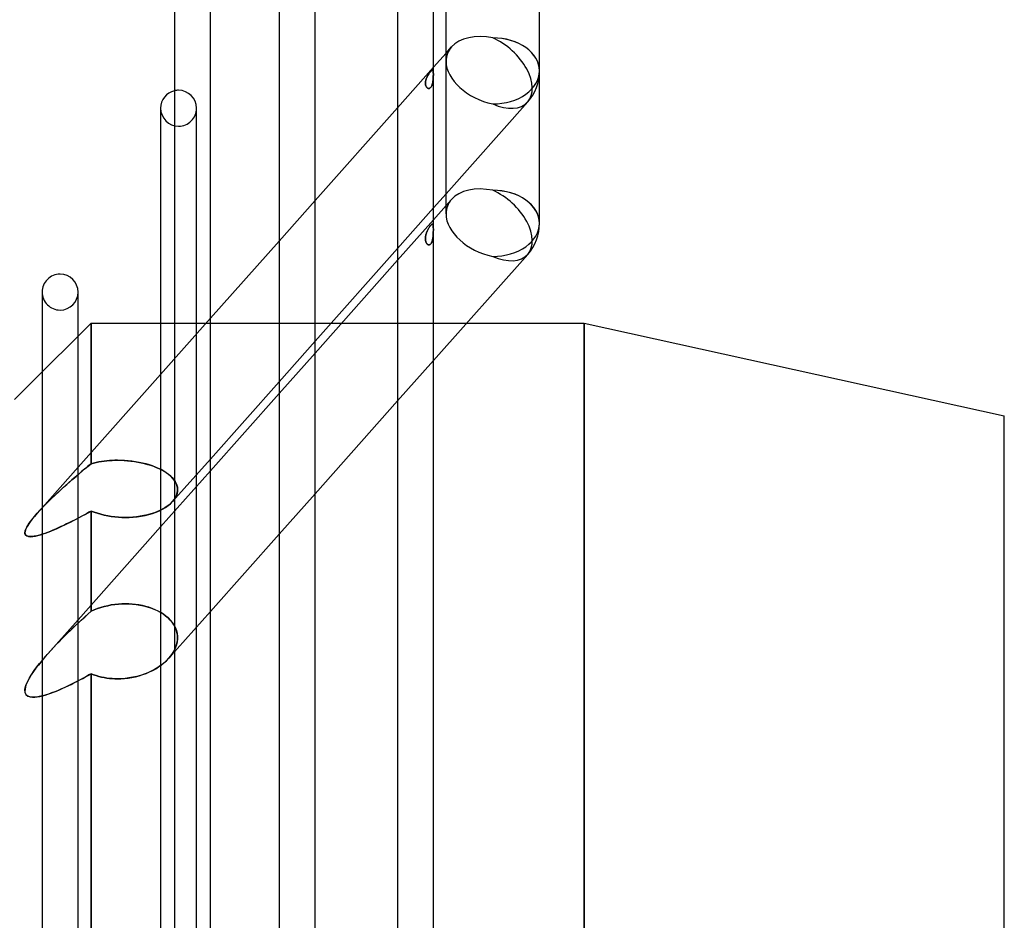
# Model space of a CAD drawing. Header units: millimetres. Extents: x -102 to 110, y -250 to 250.
# Tile 15 of 23: x 46 to 110, y 13 to 72. Entities that reach past the tile are written whole.
import ezdxf

# ---------------------------------------------------------------- set-up
doc = ezdxf.new("R2010")
doc.units = ezdxf.units.MM
doc.layers.add('HIDDEN', color=7, linetype='Continuous')
doc.layers.add('THICK', color=7, linetype='Continuous')

msp = doc.modelspace()

# ---------------------------------------------------------------- linework, layer by layer
at = {"layer": 'HIDDEN'}
for p, q in [((73.968, 69.424), (74.321, 69.822)), ((70.84, 65.903), (73.16, 68.515)), ((72.806, 67.999), (72.788, 67.967)), ((72.792, 67.974), (72.81, 68.005)), ((72.826, 68.03), (72.806, 67.999)), ((72.81, 68.005), (72.829, 68.036)), ((72.846, 68.061), (72.826, 68.03)), ((72.829, 68.036), (72.849, 68.066)), ((72.867, 68.092), (72.846, 68.061)), ((72.849, 68.066), (72.869, 68.095)), ((72.889, 68.123), (72.867, 68.092)), ((72.869, 68.095), (72.89, 68.125)), ((72.91, 68.152), (72.889, 68.123)), ((72.89, 68.125), (72.911, 68.153)), ((72.932, 68.18), (72.91, 68.152)), ((72.911, 68.153), (72.932, 68.18)), ((72.932, 68.18), (72.953, 68.206)), ((72.953, 68.206), (72.932, 68.18)), ((72.973, 68.23), (72.953, 68.206)), ((72.953, 68.206), (72.973, 68.229)), ((72.993, 68.252), (72.973, 68.23)), ((72.973, 68.229), (72.992, 68.251)), ((72.992, 68.251), (73.01, 68.27)), ((73.011, 68.27), (72.993, 68.252)), ((73.01, 68.27), (73.026, 68.286)), ((73.027, 68.287), (73.011, 68.27)), ((73.026, 68.286), (73.041, 68.299)), ((73.042, 68.3), (73.027, 68.287)), ((73.041, 68.299), (73.055, 68.31)), ((73.056, 68.311), (73.042, 68.3)), ((73.055, 68.31), (73.067, 68.319)), ((73.068, 68.319), (73.056, 68.311)), ((73.067, 68.319), (73.078, 68.324)), ((73.079, 68.325), (73.068, 68.319)), ((73.078, 68.324), (73.088, 68.328)), ((73.088, 68.328), (73.079, 68.325)), ((73.088, 68.328), (73.096, 68.329)), ((73.097, 68.329), (73.088, 68.328)), ((73.096, 68.329), (73.104, 68.329)), ((73.105, 68.328), (73.097, 68.329)), ((73.104, 68.329), (73.111, 68.326)), ((73.113, 68.325), (73.105, 68.328)), ((73.111, 68.326), (73.118, 68.321)), ((73.119, 68.319), (73.113, 68.325)), ((73.118, 68.321), (73.123, 68.313)), ((73.124, 68.311), (73.119, 68.319)), ((73.123, 68.313), (73.128, 68.304)), ((73.129, 68.301), (73.124, 68.311)), ((73.128, 68.304), (73.132, 68.292)), ((73.133, 68.288), (73.129, 68.301)), ((73.132, 68.292), (73.136, 68.278)), ((73.137, 68.273), (73.133, 68.288)), ((73.136, 68.278), (73.139, 68.261)), ((73.14, 68.256), (73.137, 68.273)), ((73.139, 68.261), (73.142, 68.243)), ((73.142, 68.237), (73.14, 68.256)), ((73.142, 68.243), (73.144, 68.222)), ((73.144, 68.215), (73.142, 68.237)), ((73.144, 68.222), (73.145, 68.199)), ((73.146, 68.191), (73.144, 68.215)), ((73.145, 68.199), (73.147, 68.174)), ((73.147, 68.166), (73.146, 68.191)), ((73.147, 68.174), (73.148, 68.148)), ((73.148, 68.139), (73.147, 68.166)), ((73.148, 68.148), (73.149, 68.119)), ((73.149, 68.111), (73.148, 68.139)), ((73.148, 67.986), (73.149, 68.019)), ((73.149, 68.119), (73.149, 68.089)), ((73.149, 68.081), (73.149, 68.111)), ((73.149, 68.089), (73.149, 68.058)), ((73.149, 68.051), (73.149, 68.081)), ((73.149, 68.058), (73.149, 68.025)), ((73.149, 68.019), (73.149, 68.051)), ((73.149, 68.025), (73.149, 67.99)), ((72.64, 67.526), (72.639, 67.494)), ((72.639, 67.491), (72.64, 67.52)), ((72.639, 67.494), (72.639, 67.463)), ((72.639, 67.463), (72.639, 67.491)), ((72.641, 67.435), (72.639, 67.463)), ((72.639, 67.463), (72.641, 67.432)), ((72.643, 67.558), (72.64, 67.526)), ((72.64, 67.52), (72.642, 67.55)), ((72.644, 67.408), (72.641, 67.435)), ((72.641, 67.432), (72.645, 67.402)), ((72.642, 67.55), (72.646, 67.58)), ((72.647, 67.591), (72.643, 67.558)), ((72.648, 67.382), (72.644, 67.408)), ((72.645, 67.402), (72.65, 67.373)), ((72.646, 67.58), (72.651, 67.611)), ((72.653, 67.624), (72.647, 67.591)), ((72.653, 67.356), (72.648, 67.382)), ((72.65, 67.373), (72.656, 67.344)), ((72.651, 67.611), (72.657, 67.642)), ((72.661, 67.658), (72.653, 67.624)), ((72.657, 67.642), (72.664, 67.674)), ((72.67, 67.693), (72.661, 67.658)), ((72.664, 67.674), (72.673, 67.706)), ((72.68, 67.728), (72.67, 67.693)), ((72.673, 67.706), (72.684, 67.739)), ((72.692, 67.763), (72.68, 67.728)), ((72.684, 67.739), (72.696, 67.773)), ((72.706, 67.799), (72.692, 67.763)), ((72.696, 67.773), (72.709, 67.807)), ((72.72, 67.834), (72.706, 67.799)), ((72.709, 67.807), (72.724, 67.842)), ((72.736, 67.868), (72.72, 67.834)), ((72.724, 67.842), (72.74, 67.876)), ((72.752, 67.902), (72.736, 67.868)), ((72.74, 67.876), (72.756, 67.909)), ((72.77, 67.935), (72.752, 67.902)), ((72.756, 67.909), (72.774, 67.942)), ((72.788, 67.967), (72.77, 67.935)), ((72.774, 67.942), (72.792, 67.974)), ((73.057, 67.342), (73.07, 67.376)), ((73.07, 67.376), (73.058, 67.343)), ((73.07, 67.376), (73.082, 67.411)), ((73.081, 67.41), (73.07, 67.376)), ((73.091, 67.444), (73.081, 67.41)), ((73.082, 67.411), (73.092, 67.447)), ((73.1, 67.48), (73.091, 67.444)), ((73.092, 67.447), (73.101, 67.484)), ((73.108, 67.518), (73.1, 67.48)), ((73.101, 67.484), (73.109, 67.522)), ((73.115, 67.556), (73.108, 67.518)), ((73.109, 67.522), (73.116, 67.561)), ((73.121, 67.595), (73.115, 67.556)), ((73.116, 67.561), (73.122, 67.601)), ((73.126, 67.635), (73.121, 67.595)), ((73.122, 67.601), (73.127, 67.642)), ((73.131, 67.675), (73.126, 67.635)), ((73.127, 67.642), (73.132, 67.684)), ((73.135, 67.716), (73.131, 67.675)), ((73.132, 67.684), (73.136, 67.725)), ((73.138, 67.757), (73.135, 67.716)), ((73.136, 67.725), (73.139, 67.765)), ((73.141, 67.797), (73.138, 67.757)), ((73.139, 67.765), (73.142, 67.805)), ((73.144, 67.838), (73.141, 67.797)), ((73.142, 67.805), (73.144, 67.843)), ((73.144, 67.843), (73.146, 67.881)), ((73.145, 67.878), (73.144, 67.838)), ((73.147, 67.917), (73.145, 67.878)), ((73.146, 67.881), (73.147, 67.917)), ((73.148, 67.954), (73.147, 67.917)), ((73.147, 67.917), (73.148, 67.952)), ((73.149, 67.99), (73.148, 67.954)), ((73.148, 67.952), (73.148, 67.986)), ((72.66, 67.332), (72.653, 67.356)), ((72.656, 67.344), (72.664, 67.317)), ((72.668, 67.308), (72.66, 67.332)), ((72.664, 67.317), (72.674, 67.291)), ((72.677, 67.285), (72.668, 67.308)), ((72.674, 67.291), (72.686, 67.266)), ((72.687, 67.264), (72.677, 67.285)), ((72.686, 67.266), (72.699, 67.243)), ((72.699, 67.243), (72.687, 67.264)), ((72.712, 67.224), (72.699, 67.243)), ((72.699, 67.243), (72.714, 67.221)), ((72.725, 67.207), (72.712, 67.224)), ((72.714, 67.221), (72.731, 67.201)), ((72.74, 67.192), (72.725, 67.207)), ((72.731, 67.201), (72.748, 67.185)), ((72.755, 67.179), (72.74, 67.192)), ((72.748, 67.185), (72.767, 67.171)), ((72.771, 67.168), (72.755, 67.179)), ((72.767, 67.171), (72.787, 67.16)), ((72.787, 67.159), (72.771, 67.168)), ((72.787, 67.16), (72.807, 67.151)), ((72.804, 67.152), (72.787, 67.159)), ((72.822, 67.148), (72.804, 67.152)), ((72.807, 67.151), (72.827, 67.147)), ((72.84, 67.145), (72.822, 67.148)), ((72.827, 67.147), (72.849, 67.145)), ((72.858, 67.145), (72.84, 67.145)), ((72.849, 67.145), (72.87, 67.146)), ((72.878, 67.148), (72.858, 67.145)), ((72.87, 67.146), (72.891, 67.151)), ((72.897, 67.153), (72.878, 67.148)), ((72.891, 67.151), (72.912, 67.159)), ((72.917, 67.162), (72.897, 67.153)), ((72.912, 67.159), (72.932, 67.17)), ((72.937, 67.174), (72.917, 67.162)), ((72.932, 67.17), (72.952, 67.185)), ((72.957, 67.189), (72.937, 67.174)), ((72.952, 67.185), (72.972, 67.203)), ((72.976, 67.208), (72.957, 67.189)), ((72.972, 67.203), (72.991, 67.225)), ((72.995, 67.23), (72.976, 67.208)), ((72.991, 67.225), (73.01, 67.25)), ((73.013, 67.254), (72.995, 67.23)), ((73.01, 67.25), (73.027, 67.278)), ((73.029, 67.282), (73.013, 67.254)), ((73.027, 67.278), (73.043, 67.309)), ((73.044, 67.312), (73.029, 67.282)), ((73.043, 67.309), (73.057, 67.342)), ((73.058, 67.343), (73.044, 67.312)), ((73.968, 60.342), (79.239, 66.275)), ((55.547, 65.867), (55.547, 65.55)), ((57.867, 65.55), (57.867, 65.867)), ((57.867, 0), (57.867, 65.867)), ((63.193, 57.296), (65.513, 59.907)), ((73.968, 59.581), (74.321, 59.979)), ((70.84, 56.821), (73.16, 59.433)), ((70.84, 56.06), (73.16, 58.672)), ((72.699, 57.806), (72.714, 57.849)), ((72.712, 57.842), (72.699, 57.805)), ((72.725, 57.878), (72.712, 57.842)), ((72.714, 57.849), (72.731, 57.892)), ((72.74, 57.914), (72.725, 57.878)), ((72.731, 57.892), (72.748, 57.934)), ((72.755, 57.949), (72.74, 57.914)), ((72.748, 57.934), (72.767, 57.975)), ((72.771, 57.983), (72.755, 57.949)), ((72.767, 57.975), (72.787, 58.015)), ((72.787, 58.016), (72.771, 57.983)), ((72.787, 58.015), (72.807, 58.053)), ((72.804, 58.049), (72.787, 58.016)), ((72.822, 58.08), (72.804, 58.049)), ((72.807, 58.053), (72.827, 58.09)), ((72.84, 58.111), (72.822, 58.08)), ((72.827, 58.09), (72.849, 58.126)), ((72.858, 58.142), (72.84, 58.111)), ((72.849, 58.126), (72.87, 58.16)), ((72.878, 58.172), (72.858, 58.142)), ((72.87, 58.16), (72.891, 58.192)), ((72.897, 58.202), (72.878, 58.172)), ((72.891, 58.192), (72.912, 58.222)), ((72.917, 58.23), (72.897, 58.202)), ((72.912, 58.222), (72.932, 58.25)), ((72.937, 58.257), (72.917, 58.23)), ((72.932, 58.25), (72.952, 58.276)), ((72.957, 58.282), (72.937, 58.257)), ((72.952, 58.276), (72.972, 58.3)), ((72.976, 58.305), (72.957, 58.282)), ((72.972, 58.3), (72.991, 58.322)), ((72.995, 58.326), (72.976, 58.305)), ((72.991, 58.322), (73.01, 58.341)), ((73.013, 58.343), (72.995, 58.326)), ((73.01, 58.341), (73.027, 58.356)), ((73.029, 58.358), (73.013, 58.343)), ((73.027, 58.356), (73.043, 58.369)), ((73.044, 58.37), (73.029, 58.358)), ((73.043, 58.369), (73.057, 58.378)), ((73.058, 58.378), (73.044, 58.37)), ((73.057, 58.378), (73.07, 58.384)), ((73.07, 58.384), (73.058, 58.378)), ((73.07, 58.384), (73.082, 58.387)), ((73.081, 58.387), (73.07, 58.384)), ((73.091, 58.386), (73.081, 58.387)), ((73.082, 58.387), (73.092, 58.386)), ((73.1, 58.384), (73.091, 58.386)), ((73.092, 58.386), (73.101, 58.383)), ((73.108, 58.378), (73.1, 58.384)), ((73.101, 58.383), (73.109, 58.377)), ((73.115, 58.37), (73.108, 58.378)), ((73.109, 58.377), (73.116, 58.368)), ((73.121, 58.359), (73.115, 58.37)), ((73.116, 58.368), (73.122, 58.357)), ((73.126, 58.345), (73.121, 58.359)), ((73.122, 58.357), (73.127, 58.342)), ((73.131, 58.328), (73.126, 58.345)), ((73.127, 58.342), (73.132, 58.325)), ((73.135, 58.309), (73.131, 58.328)), ((73.132, 58.325), (73.136, 58.304)), ((73.138, 58.287), (73.135, 58.309)), ((73.136, 58.304), (73.139, 58.282)), ((73.141, 58.263), (73.138, 58.287)), ((73.139, 58.282), (73.142, 58.258)), ((73.144, 58.236), (73.141, 58.263)), ((73.142, 58.258), (73.144, 58.232)), ((73.145, 58.206), (73.144, 58.236)), ((73.144, 58.232), (73.146, 58.204)), ((73.146, 57.844), (73.144, 57.801)), ((73.144, 57.786), (73.145, 57.83)), ((73.147, 58.174), (73.145, 58.206)), ((73.145, 57.83), (73.147, 57.872)), ((73.146, 58.204), (73.147, 58.174)), ((73.147, 57.886), (73.146, 57.844)), ((73.147, 58.174), (73.148, 58.143)), ((73.148, 58.141), (73.147, 58.174)), ((73.148, 57.927), (73.147, 57.886)), ((73.147, 57.872), (73.148, 57.914)), ((73.148, 58.143), (73.148, 58.111)), ((73.149, 58.107), (73.148, 58.141)), ((73.148, 58.111), (73.149, 58.077)), ((73.149, 57.967), (73.148, 57.927)), ((73.148, 57.914), (73.149, 57.955)), ((73.149, 58.071), (73.149, 58.107)), ((73.149, 58.077), (73.149, 58.042)), ((73.149, 58.033), (73.149, 58.071)), ((73.149, 58.042), (73.149, 58.005)), ((73.149, 57.995), (73.149, 58.033)), ((73.149, 58.005), (73.149, 57.967)), ((73.149, 57.955), (73.149, 57.995)), ((72.639, 57.484), (72.641, 57.522)), ((72.641, 57.518), (72.639, 57.484)), ((72.639, 57.447), (72.639, 57.484)), ((72.639, 57.484), (72.639, 57.451)), ((72.639, 57.451), (72.64, 57.418)), ((72.64, 57.411), (72.639, 57.447)), ((72.64, 57.418), (72.642, 57.385)), ((72.643, 57.376), (72.64, 57.411)), ((72.641, 57.522), (72.645, 57.561)), ((72.644, 57.553), (72.641, 57.518)), ((72.642, 57.385), (72.646, 57.353)), ((72.647, 57.341), (72.643, 57.376)), ((72.648, 57.588), (72.644, 57.553)), ((72.645, 57.561), (72.65, 57.6)), ((72.646, 57.353), (72.651, 57.322)), ((72.653, 57.308), (72.647, 57.341)), ((72.653, 57.623), (72.648, 57.588)), ((72.65, 57.6), (72.656, 57.64)), ((72.651, 57.322), (72.657, 57.292)), ((72.66, 57.659), (72.653, 57.623)), ((72.661, 57.276), (72.653, 57.308)), ((72.656, 57.64), (72.664, 57.681)), ((72.657, 57.292), (72.664, 57.262)), ((72.668, 57.695), (72.66, 57.659)), ((72.67, 57.245), (72.661, 57.276)), ((72.664, 57.681), (72.674, 57.722)), ((72.664, 57.262), (72.673, 57.233)), ((72.677, 57.731), (72.668, 57.695)), ((72.68, 57.215), (72.67, 57.245)), ((72.673, 57.233), (72.684, 57.206)), ((72.674, 57.722), (72.686, 57.764)), ((72.687, 57.768), (72.677, 57.731)), ((72.692, 57.187), (72.68, 57.215)), ((72.684, 57.206), (72.696, 57.179)), ((72.686, 57.764), (72.699, 57.806)), ((72.699, 57.805), (72.687, 57.768)), ((73.026, 57.171), (73.041, 57.202)), ((73.042, 57.203), (73.027, 57.173)), ((73.041, 57.202), (73.055, 57.233)), ((73.056, 57.235), (73.042, 57.203)), ((73.055, 57.233), (73.067, 57.266)), ((73.068, 57.268), (73.056, 57.235)), ((73.067, 57.266), (73.078, 57.301)), ((73.079, 57.303), (73.068, 57.268)), ((73.078, 57.301), (73.088, 57.336)), ((73.088, 57.339), (73.079, 57.303)), ((73.097, 57.376), (73.088, 57.339)), ((73.088, 57.336), (73.096, 57.372)), ((73.096, 57.372), (73.104, 57.41)), ((73.105, 57.415), (73.097, 57.376)), ((73.104, 57.41), (73.111, 57.449)), ((73.113, 57.455), (73.105, 57.415)), ((73.111, 57.449), (73.118, 57.489)), ((73.119, 57.497), (73.113, 57.455)), ((73.118, 57.489), (73.123, 57.53)), ((73.124, 57.539), (73.119, 57.497)), ((73.123, 57.53), (73.128, 57.572)), ((73.129, 57.582), (73.124, 57.539)), ((73.128, 57.572), (73.132, 57.614)), ((73.133, 57.625), (73.129, 57.582)), ((73.132, 57.614), (73.136, 57.657)), ((73.137, 57.669), (73.133, 57.625)), ((73.136, 57.657), (73.139, 57.7)), ((73.14, 57.713), (73.137, 57.669)), ((73.139, 57.7), (73.142, 57.743)), ((73.142, 57.757), (73.14, 57.713)), ((73.144, 57.801), (73.142, 57.757)), ((73.142, 57.743), (73.144, 57.786)), ((72.706, 57.161), (72.692, 57.187)), ((72.696, 57.179), (72.709, 57.155)), ((72.72, 57.137), (72.706, 57.161)), ((72.709, 57.155), (72.724, 57.132)), ((72.736, 57.116), (72.72, 57.137)), ((72.724, 57.132), (72.74, 57.111)), ((72.752, 57.097), (72.736, 57.116)), ((72.74, 57.111), (72.756, 57.093)), ((72.77, 57.081), (72.752, 57.097)), ((72.756, 57.093), (72.774, 57.078)), ((72.788, 57.068), (72.77, 57.081)), ((72.774, 57.078), (72.792, 57.066)), ((72.806, 57.058), (72.788, 57.068)), ((72.792, 57.066), (72.81, 57.056)), ((72.826, 57.05), (72.806, 57.058)), ((72.81, 57.056), (72.829, 57.049)), ((72.846, 57.046), (72.826, 57.05)), ((72.829, 57.049), (72.849, 57.045)), ((72.867, 57.045), (72.846, 57.046)), ((72.849, 57.045), (72.869, 57.045)), ((72.889, 57.047), (72.867, 57.045)), ((72.869, 57.045), (72.89, 57.048)), ((72.91, 57.054), (72.889, 57.047)), ((72.89, 57.048), (72.911, 57.054)), ((72.932, 57.064), (72.91, 57.054)), ((72.911, 57.054), (72.932, 57.065)), ((72.953, 57.079), (72.932, 57.064)), ((72.932, 57.065), (72.953, 57.079)), ((72.973, 57.098), (72.953, 57.079)), ((72.953, 57.079), (72.973, 57.097)), ((72.993, 57.12), (72.973, 57.098)), ((72.973, 57.097), (72.992, 57.119)), ((72.992, 57.119), (73.01, 57.144)), ((73.011, 57.145), (72.993, 57.12)), ((73.01, 57.144), (73.026, 57.171)), ((73.027, 57.173), (73.011, 57.145)), ((47.9, 54), (47.9, 53.74)), ((50.22, 53.74), (50.22, 54)), ((55.547, 48.689), (58.76, 52.306)), ((51.06, 52), (51.06, 42.92)), ((55.547, 52), (66.557, 52)), ((67.233, 52), (75.301, 52)), ((82.881, 52), (82.881, -52)), ((47.9, 48.84), (50.22, 51.16)), ((63.193, 48.214), (65.513, 50.825)), ((63.193, 47.453), (65.513, 50.065)), ((70.84, 46.978), (73.16, 49.59)), ((51.06, 42.92), (51.06, 43.638)), ((56.323, 40.48), (58.76, 43.223)), ((47.9, 40.081), (50.22, 42.693)), ((50.656, 42.584), (50.449, 42.41)), ((50.484, 42.439), (50.678, 42.603)), ((50.859, 42.754), (50.656, 42.584)), ((50.678, 42.603), (50.871, 42.763)), ((51.06, 42.92), (50.859, 42.754)), ((50.871, 42.763), (51.06, 42.92)), ((51.06, 42.92), (51.22, 42.963)), ((51.22, 42.963), (51.06, 42.92)), ((51.22, 42.963), (51.384, 43.001)), ((51.384, 43.001), (51.22, 42.963)), ((51.384, 43.001), (51.552, 43.035)), ((51.552, 43.035), (51.384, 43.001)), ((51.552, 43.035), (51.722, 43.064)), ((51.722, 43.064), (51.552, 43.035)), ((51.722, 43.064), (51.895, 43.088)), ((51.895, 43.088), (51.722, 43.064)), ((51.895, 43.088), (52.069, 43.108)), ((52.069, 43.108), (51.895, 43.088)), ((52.069, 43.108), (52.243, 43.122)), ((52.243, 43.122), (52.069, 43.108)), ((52.243, 43.122), (52.417, 43.133)), ((52.416, 43.133), (52.243, 43.122)), ((52.588, 43.139), (52.416, 43.133)), ((52.417, 43.133), (52.589, 43.139)), ((52.758, 43.141), (52.588, 43.139)), ((52.589, 43.139), (52.758, 43.141)), ((52.987, 43.137), (52.758, 43.141)), ((52.758, 43.141), (52.972, 43.138)), ((52.972, 43.138), (53.19, 43.128)), ((53.221, 43.126), (52.987, 43.137)), ((53.19, 43.128), (53.411, 43.112)), ((53.456, 43.108), (53.221, 43.126)), ((53.411, 43.112), (53.631, 43.09)), ((53.692, 43.082), (53.456, 43.108)), ((53.631, 43.09), (53.851, 43.06)), ((53.927, 43.049), (53.692, 43.082)), ((53.851, 43.06), (54.069, 43.024)), ((54.158, 43.008), (53.927, 43.049)), ((54.069, 43.024), (54.284, 42.982)), ((54.386, 42.959), (54.158, 43.008)), ((54.284, 42.982), (54.494, 42.934)), ((54.607, 42.904), (54.386, 42.959)), ((54.494, 42.934), (54.698, 42.879)), ((54.822, 42.842), (54.607, 42.904)), ((54.698, 42.879), (54.896, 42.818)), ((55.027, 42.774), (54.822, 42.842)), ((54.896, 42.818), (55.085, 42.753)), ((55.223, 42.699), (55.027, 42.774)), ((55.085, 42.753), (55.266, 42.682)), ((55.408, 42.62), (55.223, 42.699)), ((55.266, 42.682), (55.436, 42.606)), ((55.582, 42.535), (55.408, 42.62)), ((55.436, 42.606), (55.599, 42.526)), ((50.03, 42.052), (49.818, 41.869)), ((49.889, 41.93), (50.088, 42.103)), ((50.24, 42.233), (50.03, 42.052)), ((50.088, 42.103), (50.287, 42.273)), ((50.449, 42.41), (50.24, 42.233)), ((50.287, 42.273), (50.484, 42.439)), ((55.547, 38.846), (58.76, 42.463)), ((55.751, 42.441), (55.582, 42.535)), ((55.599, 42.526), (55.756, 42.438)), ((55.911, 42.339), (55.751, 42.441)), ((55.756, 42.438), (55.906, 42.343)), ((55.906, 42.343), (56.047, 42.241)), ((56.06, 42.23), (55.911, 42.339)), ((56.047, 42.241), (56.176, 42.133)), ((56.196, 42.113), (56.06, 42.23)), ((56.176, 42.133), (56.291, 42.019)), ((56.317, 41.991), (56.196, 42.113)), ((56.291, 42.019), (56.392, 41.9)), ((56.42, 41.863), (56.317, 41.991)), ((49.088, 41.218), (49.288, 41.399)), ((49.394, 41.494), (49.182, 41.303)), ((49.288, 41.399), (49.488, 41.578)), ((49.606, 41.683), (49.394, 41.494)), ((49.488, 41.578), (49.688, 41.755)), ((49.818, 41.869), (49.606, 41.683)), ((49.688, 41.755), (49.889, 41.93)), ((56.392, 41.9), (56.477, 41.778)), ((56.505, 41.73), (56.42, 41.863)), ((56.477, 41.778), (56.545, 41.652)), ((56.569, 41.595), (56.505, 41.73)), ((56.545, 41.652), (56.595, 41.524)), ((56.613, 41.458), (56.569, 41.595)), ((56.595, 41.524), (56.627, 41.396)), ((56.637, 41.32), (56.613, 41.458)), ((56.627, 41.396), (56.64, 41.266)), ((56.64, 41.18), (56.637, 41.32)), ((48.556, 40.721), (48.352, 40.524)), ((48.499, 40.666), (48.693, 40.851)), ((48.762, 40.916), (48.556, 40.721)), ((48.693, 40.851), (48.89, 41.035)), ((48.971, 41.11), (48.762, 40.916)), ((48.89, 41.035), (49.088, 41.218)), ((49.182, 41.303), (48.971, 41.11)), ((56.505, 40.733), (56.422, 40.604)), ((56.429, 40.613), (56.515, 40.752)), ((56.568, 40.866), (56.505, 40.733)), ((56.515, 40.752), (56.579, 40.894)), ((56.612, 41), (56.568, 40.866)), ((56.579, 40.894), (56.621, 41.037)), ((56.636, 41.134), (56.612, 41)), ((56.621, 41.037), (56.64, 41.18)), ((56.64, 41.266), (56.636, 41.134)), ((63.193, 38.371), (65.513, 40.982)), ((47.753, 39.911), (47.934, 40.102)), ((47.955, 40.124), (47.763, 39.922)), ((47.934, 40.102), (48.119, 40.292)), ((48.152, 40.325), (47.955, 40.124)), ((48.119, 40.292), (48.307, 40.48)), ((48.352, 40.524), (48.152, 40.325)), ((48.307, 40.48), (48.499, 40.666)), ((55.673, 39.986), (55.857, 40.093)), ((55.841, 40.083), (55.699, 40)), ((55.975, 40.172), (55.841, 40.083)), ((55.857, 40.093), (56.028, 40.211)), ((56.101, 40.269), (55.975, 40.172)), ((56.028, 40.211), (56.184, 40.34)), ((56.217, 40.371), (56.101, 40.269)), ((56.184, 40.34), (56.322, 40.479)), ((56.322, 40.479), (56.217, 40.371)), ((56.322, 40.479), (56.429, 40.613)), ((56.422, 40.604), (56.322, 40.479)), ((47.405, 39.519), (47.24, 39.317)), ((47.576, 39.717), (47.405, 39.519)), ((47.763, 39.922), (47.576, 39.717)), ((47.576, 39.717), (47.753, 39.911)), ((50.22, 39.405), (50.032, 39.307)), ((50.105, 39.345), (50.294, 39.444)), ((50.294, 39.444), (50.484, 39.545)), ((50.484, 39.545), (50.675, 39.648)), ((50.675, 39.648), (50.867, 39.754)), ((50.867, 39.754), (51.06, 39.861)), ((51.06, 39.861), (51.06, 33.393)), ((51.06, 39.861), (51.26, 39.785)), ((51.26, 39.785), (51.468, 39.716)), ((51.468, 39.716), (51.683, 39.654)), ((51.683, 39.654), (51.905, 39.6)), ((51.905, 39.6), (52.131, 39.555)), ((52.131, 39.555), (52.359, 39.517)), ((52.359, 39.517), (52.589, 39.489)), ((52.589, 39.489), (52.819, 39.468)), ((52.819, 39.468), (53.047, 39.456)), ((53.047, 39.456), (53.27, 39.452)), ((53.27, 39.452), (53.521, 39.457)), ((53.521, 39.457), (53.777, 39.473)), ((53.777, 39.473), (54.034, 39.499)), ((54.034, 39.499), (54.291, 39.536)), ((54.291, 39.536), (54.543, 39.584)), ((54.543, 39.584), (54.79, 39.644)), ((54.79, 39.644), (55.029, 39.715)), ((55.029, 39.715), (55.257, 39.796)), ((55.257, 39.796), (55.472, 39.886)), ((55.472, 39.886), (55.673, 39.986)), ((55.699, 40), (55.547, 39.921)), ((46.934, 38.873), (46.827, 38.65)), ((47.083, 39.105), (46.934, 38.873)), ((47.24, 39.317), (47.083, 39.105)), ((48.935, 38.774), (48.758, 38.695)), ((48.822, 38.724), (49.001, 38.804)), ((49.114, 38.856), (48.935, 38.774)), ((49.001, 38.804), (49.181, 38.887)), ((49.295, 38.94), (49.114, 38.856)), ((49.181, 38.887), (49.363, 38.973)), ((49.477, 39.028), (49.295, 38.94)), ((49.363, 38.973), (49.547, 39.062)), ((49.661, 39.118), (49.477, 39.028)), ((49.547, 39.062), (49.731, 39.154)), ((49.846, 39.211), (49.661, 39.118)), ((49.731, 39.154), (49.918, 39.248)), ((50.032, 39.307), (49.846, 39.211)), ((49.918, 39.248), (50.105, 39.345)), ((46.827, 38.65), (46.786, 38.456)), ((46.786, 38.456), (46.82, 38.325)), ((46.82, 38.325), (46.902, 38.253)), ((46.902, 38.253), (47.016, 38.217)), ((47.016, 38.217), (47.152, 38.208)), ((47.152, 38.208), (47.303, 38.219)), ((47.303, 38.219), (47.464, 38.246)), ((47.464, 38.246), (47.629, 38.285)), ((47.629, 38.285), (47.792, 38.331)), ((47.792, 38.331), (47.958, 38.383)), ((48.067, 38.421), (47.9, 38.364)), ((47.958, 38.383), (48.126, 38.442)), ((48.237, 38.483), (48.067, 38.421)), ((48.126, 38.442), (48.297, 38.506)), ((48.408, 38.55), (48.237, 38.483)), ((48.297, 38.506), (48.47, 38.575)), ((48.582, 38.621), (48.408, 38.55)), ((48.47, 38.575), (48.645, 38.647)), ((48.758, 38.695), (48.582, 38.621)), ((48.645, 38.647), (48.822, 38.724)), ((51.06, 33.393), (51.06, 33.795)), ((51.682, 33.638), (51.904, 33.702)), ((51.904, 33.702), (51.682, 33.638)), ((51.904, 33.702), (52.13, 33.755)), ((52.13, 33.755), (51.904, 33.702)), ((52.13, 33.755), (52.359, 33.799)), ((52.359, 33.799), (52.13, 33.755)), ((52.359, 33.799), (52.589, 33.833)), ((52.589, 33.833), (52.359, 33.799)), ((52.589, 33.833), (52.819, 33.856)), ((52.819, 33.856), (52.589, 33.833)), ((52.819, 33.856), (53.047, 33.87)), ((53.047, 33.87), (52.819, 33.856)), ((53.047, 33.87), (53.27, 33.875)), ((53.27, 33.875), (53.047, 33.87)), ((53.486, 33.871), (53.27, 33.875)), ((53.27, 33.875), (53.502, 33.87)), ((53.706, 33.857), (53.486, 33.871)), ((53.502, 33.87), (53.737, 33.855)), ((53.927, 33.835), (53.706, 33.857)), ((53.737, 33.855), (53.974, 33.829)), ((54.148, 33.803), (53.927, 33.835)), ((53.974, 33.829), (54.211, 33.792)), ((54.368, 33.761), (54.148, 33.803)), ((54.211, 33.792), (54.446, 33.744)), ((54.585, 33.71), (54.368, 33.761)), ((54.446, 33.744), (54.676, 33.685)), ((54.797, 33.648), (54.585, 33.71)), ((54.676, 33.685), (54.901, 33.614)), ((50.673, 33.046), (50.482, 32.871)), ((50.646, 33.021), (50.852, 33.208)), ((50.866, 33.22), (50.673, 33.046)), ((50.852, 33.208), (51.06, 33.393)), ((51.06, 33.393), (50.866, 33.22)), ((51.06, 33.393), (51.259, 33.483)), ((51.259, 33.483), (51.06, 33.393)), ((51.259, 33.483), (51.467, 33.565)), ((51.467, 33.565), (51.259, 33.483)), ((51.467, 33.565), (51.682, 33.638)), ((51.682, 33.638), (51.467, 33.565)), ((55.003, 33.577), (54.797, 33.648)), ((54.901, 33.614), (55.117, 33.532)), ((55.201, 33.496), (55.003, 33.577)), ((55.117, 33.532), (55.323, 33.44)), ((55.39, 33.406), (55.201, 33.496)), ((55.323, 33.44), (55.519, 33.337)), ((55.569, 33.308), (55.39, 33.406)), ((55.519, 33.337), (55.701, 33.225)), ((55.736, 33.202), (55.569, 33.308)), ((55.701, 33.225), (55.869, 33.104)), ((55.891, 33.087), (55.736, 33.202)), ((55.869, 33.104), (56.027, 32.972)), ((56.037, 32.962), (55.891, 33.087)), ((56.082, 30.366), (58.76, 33.38)), ((48.272, 30.656), (50.22, 32.85)), ((49.833, 32.263), (50.034, 32.454)), ((50.102, 32.518), (49.913, 32.34)), ((50.034, 32.454), (50.237, 32.644)), ((50.291, 32.695), (50.102, 32.518)), ((50.237, 32.644), (50.441, 32.833)), ((50.482, 32.871), (50.291, 32.695)), ((50.441, 32.833), (50.646, 33.021)), ((56.027, 32.972), (56.172, 32.826)), ((56.172, 32.826), (56.037, 32.962)), ((56.293, 32.681), (56.172, 32.826)), ((56.172, 32.826), (56.301, 32.67)), ((56.398, 32.526), (56.293, 32.681)), ((56.301, 32.67), (56.412, 32.504)), ((56.486, 32.365), (56.398, 32.526)), ((56.412, 32.504), (56.502, 32.329)), ((49.357, 31.798), (49.175, 31.615)), ((49.24, 31.681), (49.436, 31.876)), ((49.541, 31.98), (49.357, 31.798)), ((49.436, 31.876), (49.634, 32.07)), ((49.727, 32.16), (49.541, 31.98)), ((49.634, 32.07), (49.833, 32.263)), ((49.913, 32.34), (49.727, 32.16)), ((56.554, 32.198), (56.486, 32.365)), ((56.502, 32.329), (56.57, 32.149)), ((56.603, 32.027), (56.554, 32.198)), ((56.57, 32.149), (56.616, 31.965)), ((56.632, 31.853), (56.603, 32.027)), ((56.616, 31.965), (56.638, 31.779)), ((56.641, 31.68), (56.632, 31.853)), ((56.638, 31.779), (56.638, 31.594)), ((48.814, 31.245), (48.637, 31.057)), ((48.662, 31.084), (48.853, 31.285)), ((48.994, 31.431), (48.814, 31.245)), ((48.853, 31.285), (49.045, 31.484)), ((49.175, 31.615), (48.994, 31.431)), ((49.045, 31.484), (49.24, 31.681)), ((56.493, 30.998), (56.557, 31.168)), ((56.576, 31.229), (56.513, 31.047)), ((56.557, 31.168), (56.603, 31.339)), ((56.618, 31.412), (56.576, 31.229)), ((56.603, 31.339), (56.631, 31.509)), ((56.638, 31.594), (56.618, 31.412)), ((56.631, 31.509), (56.641, 31.68)), ((48.092, 30.452), (48.157, 30.526)), ((48.288, 30.675), (48.126, 30.491)), ((48.157, 30.526), (48.222, 30.601)), ((48.222, 30.601), (48.288, 30.675)), ((48.288, 30.675), (48.474, 30.881)), ((48.461, 30.867), (48.288, 30.675)), ((48.637, 31.057), (48.461, 30.867)), ((48.474, 30.881), (48.662, 31.084)), ((56.209, 30.52), (56.073, 30.356)), ((56.073, 30.356), (56.2, 30.509)), ((56.2, 30.509), (56.314, 30.667)), ((56.329, 30.69), (56.209, 30.52)), ((56.314, 30.667), (56.412, 30.831)), ((56.431, 30.866), (56.329, 30.69)), ((56.412, 30.831), (56.493, 30.998)), ((56.513, 31.047), (56.431, 30.866)), ((47.656, 29.921), (47.5, 29.717)), ((47.81, 30.115), (47.656, 29.921)), ((47.967, 30.305), (47.81, 30.115)), ((47.9, 30.224), (47.964, 30.301)), ((47.964, 30.301), (48.028, 30.376)), ((48.126, 30.491), (47.967, 30.305)), ((48.028, 30.376), (48.092, 30.452)), ((55.42, 29.8), (55.595, 29.923)), ((55.641, 29.958), (55.547, 29.887)), ((55.595, 29.923), (55.764, 30.057)), ((55.733, 30.031), (55.641, 29.958)), ((55.823, 30.108), (55.733, 30.031)), ((55.764, 30.057), (55.924, 30.202)), ((55.91, 30.188), (55.823, 30.108)), ((55.993, 30.271), (55.91, 30.188)), ((55.924, 30.202), (56.073, 30.356)), ((56.073, 30.356), (55.993, 30.271)), ((47.2, 29.283), (47.065, 29.06)), ((47.347, 29.503), (47.2, 29.283)), ((47.5, 29.717), (47.347, 29.503)), ((50.7, 29.157), (50.881, 29.258)), ((50.881, 29.258), (51.06, 29.358)), ((51.06, 29.358), (51.06, -29.358)), ((51.06, 29.358), (51.22, 29.295)), ((51.22, 29.295), (51.384, 29.238)), ((51.384, 29.238), (51.552, 29.189)), ((54.166, 29.231), (54.395, 29.303)), ((54.395, 29.303), (54.617, 29.385)), ((54.617, 29.385), (54.832, 29.476)), ((54.832, 29.476), (55.039, 29.576)), ((55.039, 29.576), (55.235, 29.685)), ((55.235, 29.685), (55.42, 29.8)), ((46.856, 28.615), (46.797, 28.394)), ((46.949, 28.837), (46.856, 28.615)), ((47.065, 29.06), (46.949, 28.837)), ((49.79, 28.681), (49.574, 28.576)), ((49.578, 28.578), (49.767, 28.67)), ((49.767, 28.67), (49.956, 28.764)), ((50.006, 28.789), (49.79, 28.681)), ((49.956, 28.764), (50.144, 28.86)), ((50.22, 28.9), (50.006, 28.789)), ((50.144, 28.86), (50.331, 28.958)), ((50.331, 28.958), (50.517, 29.057)), ((50.517, 29.057), (50.7, 29.157)), ((51.552, 29.189), (51.722, 29.146)), ((51.722, 29.146), (51.895, 29.11)), ((51.895, 29.11), (52.069, 29.082)), ((52.069, 29.082), (52.243, 29.06)), ((52.243, 29.06), (52.416, 29.044)), ((52.416, 29.044), (52.588, 29.035)), ((52.588, 29.035), (52.758, 29.032)), ((52.758, 29.032), (52.989, 29.038)), ((52.989, 29.038), (53.223, 29.054)), ((53.223, 29.054), (53.46, 29.082)), ((53.46, 29.082), (53.697, 29.12)), ((53.697, 29.12), (53.933, 29.17)), ((53.933, 29.17), (54.166, 29.231)), ((46.797, 28.394), (46.793, 28.178)), ((46.793, 28.178), (46.857, 28.019)), ((46.857, 28.019), (46.974, 27.918)), ((48.099, 27.983), (47.9, 27.928)), ((47.926, 27.935), (48.1, 27.983)), ((48.301, 28.046), (48.099, 27.983)), ((48.1, 27.983), (48.278, 28.038)), ((48.278, 28.038), (48.458, 28.101)), ((48.508, 28.119), (48.301, 28.046)), ((48.458, 28.101), (48.641, 28.169)), ((48.717, 28.199), (48.508, 28.119)), ((48.641, 28.169), (48.825, 28.242)), ((48.929, 28.285), (48.717, 28.199)), ((48.825, 28.242), (49.012, 28.32)), ((49.143, 28.377), (48.929, 28.285)), ((49.012, 28.32), (49.2, 28.403)), ((49.359, 28.475), (49.143, 28.377)), ((49.2, 28.403), (49.389, 28.489)), ((49.574, 28.576), (49.359, 28.475)), ((49.389, 28.489), (49.578, 28.578)), ((46.974, 27.918), (47.119, 27.865)), ((47.119, 27.865), (47.269, 27.847)), ((47.269, 27.847), (47.426, 27.848)), ((47.426, 27.848), (47.588, 27.866)), ((47.588, 27.866), (47.755, 27.895)), ((47.755, 27.895), (47.926, 27.935))]:
    msp.add_line(p, q, dxfattribs=at)
for centre, radius, start, end in [((76.984, 68.278), 3.016, 318.38247, 359.99994), ((56.707, 65.867), 1.16, 90.0001, 103.29037), ((56.707, 65.867), 1.16, 0.00011, 90.0001), ((56.707, 65.867), 1.16, 179.99991, 269.9999), ((56.707, 65.867), 1.16, 269.9999, 0.00011), ((49.06, 54), 1.16, 180.00002, 270.00008), ((49.06, 54), 1.16, 270.00008, 0)]:
    msp.add_arc(centre, radius, start, end, dxfattribs=at)
for centre, major_axis, ratio, start_param, end_param in [((76.984, 68.278), (-2.926, 1.112), 0.656307, -1.326363, -0.244964), ((76.984, 68.278), (-2.926, 1.112), 0.656307, -1.326363, -0.244964), ((76.984, 68.278), (-3.016, 0), 0.707107, 3.141593, 4.712389), ((76.984, 68.278), (2.255, -2.003), 0.598768, -0.000006, 2.059663), ((76.984, 68.278), (-3.016, 0), 0.707107, -3.141593, -1.570796), ((76.984, 68.278), (2.255, -2.003), 0.598768, -0.000006, 2.059663), ((76.984, 68.278), (-2.926, 1.112), 0.656307, -0.244964, 0.244434), ((76.984, 68.278), (-2.926, 1.112), 0.656307, -0.244964, 0.244434), ((76.984, 68.278), (-2.926, 1.112), 0.656307, 0.244434, 1.81523), ((76.984, 68.278), (-2.926, 1.112), 0.656307, 0.244434, 1.81523), ((76.984, 68.278), (-3.016, 0), 0.707107, 1.570796, 3.141593), ((76.984, 68.278), (-3.016, 0), 0.707107, 1.570796, 3.141593), ((76.984, 68.278), (2.255, -2.003), 0.598768, -1.081929, -0.002151), ((76.984, 68.278), (2.255, -2.003), 0.598768, -1.081929, -0.002151), ((76.984, 68.278), (2.255, -2.003), 0.598768, -0.002151, -0.000006), ((76.984, 68.278), (2.255, -2.003), 0.598768, -0.002151, -0.000006), ((76.984, 58.435), (-2.926, 1.112), 0.656307, -1.326363, -0.244964), ((76.984, 58.435), (-2.926, 1.112), 0.656307, -1.326363, -0.244964), ((76.984, 58.435), (-3.016, 0), 0.707107, 3.141593, 4.712389), ((76.984, 58.435), (2.255, -2.003), 0.598768, -0.000006, 2.059663), ((76.984, 58.435), (-3.016, 0), 0.707107, -3.141593, -1.570796), ((76.984, 58.435), (2.255, -2.003), 0.598768, -0.000006, 2.059663), ((76.984, 58.435), (-2.926, 1.112), 0.656307, -0.244964, 0.244434), ((76.984, 58.435), (-2.926, 1.112), 0.656307, -0.244964, 0.244434), ((76.984, 58.435), (-2.926, 1.112), 0.656307, 0.244434, 1.81523), ((76.984, 58.435), (-3.016, 0), 0.707107, 1.570796, 3.141593), ((76.984, 58.435), (2.255, -2.003), 0.598768, -1.081929, -0.002151), ((76.984, 58.435), (2.255, -2.003), 0.598768, -0.002151, -0.000006), ((76.984, 58.435), (2.255, -2.003), 0.598768, -0.002151, -0.000006)]:
    msp.add_ellipse(centre, major_axis=major_axis, ratio=ratio, start_param=start_param, end_param=end_param, dxfattribs=at)
at = {"layer": 'THICK'}
for p, q in [((80, 58.435), (80, 162.572)), ((56.44, 159.556), (56.44, 1.16)), ((58.76, 1.16), (58.76, 159.556)), ((70.84, 159.556), (70.84, 1.16)), ((73.16, 0), (73.16, 159.556)), ((73.968, 59.05), (73.968, 159.556)), ((63.193, 77.733), (63.193, 1.16)), ((65.513, 1.16), (65.513, 77.733)), ((73.16, 68.515), (73.968, 69.424)), ((55.547, 65.867), (55.547, 1.16)), ((65.513, 59.907), (70.84, 65.903)), ((73.16, 59.433), (73.968, 60.342)), ((73.16, 58.672), (73.968, 59.581)), ((58.76, 52.306), (63.193, 57.296)), ((65.513, 50.825), (70.84, 56.821)), ((65.513, 50.065), (70.84, 56.06)), ((73.16, 49.59), (79.239, 56.432)), ((47.9, 54), (47.9, 1.16)), ((50.22, 1.16), (50.22, 54)), ((50.22, 51.16), (51.06, 52)), ((51.06, 52), (55.547, 52)), ((51.06, 43.638), (51.06, 52)), ((66.557, 52), (67.233, 52)), ((75.301, 52), (82.881, 52)), ((82.881, 52), (110, 46)), ((82.881, -52), (82.881, 52)), ((46.117, 47.057), (47.9, 48.84)), ((50.22, 42.693), (55.547, 48.689)), ((58.76, 43.223), (63.193, 48.214)), ((58.76, 42.463), (63.193, 47.453)), ((65.513, 40.982), (70.84, 46.978)), ((110, -46), (110, 46)), ((47.57, 39.709), (47.9, 40.081)), ((47.225, 39.297), (47.397, 39.51)), ((47.397, 39.51), (47.576, 39.717)), ((50.359, 39.478), (50.22, 39.405)), ((50.498, 39.552), (50.359, 39.478)), ((50.637, 39.628), (50.498, 39.552)), ((50.778, 39.705), (50.637, 39.628)), ((50.919, 39.782), (50.778, 39.705)), ((51.06, 39.861), (50.919, 39.782)), ((51.259, 39.785), (51.06, 39.861)), ((51.06, 33.795), (51.06, 39.861)), ((51.467, 39.716), (51.259, 39.785)), ((51.682, 39.654), (51.467, 39.716)), ((51.904, 39.6), (51.682, 39.654)), ((52.13, 39.555), (51.904, 39.6)), ((52.359, 39.517), (52.13, 39.555)), ((52.589, 39.489), (52.359, 39.517)), ((52.819, 39.468), (52.589, 39.489)), ((53.047, 39.456), (52.819, 39.468)), ((53.27, 39.452), (53.047, 39.456)), ((53.505, 39.457), (53.27, 39.452)), ((53.744, 39.47), (53.505, 39.457)), ((53.985, 39.493), (53.744, 39.47)), ((54.225, 39.525), (53.985, 39.493)), ((54.463, 39.568), (54.225, 39.525)), ((54.697, 39.62), (54.463, 39.568)), ((54.924, 39.682), (54.697, 39.62)), ((55.142, 39.753), (54.924, 39.682)), ((55.35, 39.833), (55.142, 39.753)), ((55.547, 39.921), (55.35, 39.833)), ((46.811, 38.602), (46.91, 38.829)), ((46.91, 38.829), (47.061, 39.073)), ((47.061, 39.073), (47.225, 39.297)), ((50.22, 32.85), (55.547, 38.846)), ((46.789, 38.412), (46.811, 38.602)), ((46.843, 38.297), (46.789, 38.412)), ((46.941, 38.236), (46.843, 38.297)), ((47.07, 38.21), (46.941, 38.236)), ((47.221, 38.211), (47.07, 38.21)), ((47.385, 38.232), (47.221, 38.211)), ((47.556, 38.267), (47.385, 38.232)), ((47.728, 38.312), (47.556, 38.267)), ((47.9, 38.364), (47.728, 38.312)), ((58.76, 33.38), (63.193, 38.371)), ((47.562, 29.799), (47.731, 30.016)), ((47.731, 30.016), (47.9, 30.224)), ((55.547, 29.887), (55.359, 29.76)), ((47.082, 29.089), (47.231, 29.332)), ((47.231, 29.332), (47.394, 29.57)), ((47.394, 29.57), (47.562, 29.799)), ((50.923, 29.281), (50.785, 29.204)), ((51.06, 29.358), (50.923, 29.281)), ((51.22, 29.295), (51.06, 29.358)), ((51.06, 1.16), (51.06, 29.358)), ((51.384, 29.238), (51.22, 29.295)), ((51.552, 29.189), (51.384, 29.238)), ((54.249, 29.256), (54.004, 29.187)), ((54.489, 29.336), (54.249, 29.256)), ((54.722, 29.428), (54.489, 29.336)), ((54.945, 29.529), (54.722, 29.428)), ((55.158, 29.641), (54.945, 29.529)), ((55.359, 29.76), (55.158, 29.641)), ((46.793, 28.363), (46.852, 28.604)), ((46.852, 28.604), (46.953, 28.846)), ((46.953, 28.846), (47.082, 29.089)), ((50.363, 28.975), (50.22, 28.9)), ((50.505, 29.051), (50.363, 28.975)), ((50.646, 29.127), (50.505, 29.051)), ((50.785, 29.204), (50.646, 29.127)), ((51.722, 29.146), (51.552, 29.189)), ((51.895, 29.11), (51.722, 29.146)), ((52.069, 29.082), (51.895, 29.11)), ((52.243, 29.06), (52.069, 29.082)), ((52.417, 29.044), (52.243, 29.06)), ((52.589, 29.035), (52.417, 29.044)), ((52.758, 29.032), (52.589, 29.035)), ((53.003, 29.038), (52.758, 29.032)), ((53.252, 29.057), (53.003, 29.038)), ((53.503, 29.088), (53.252, 29.057)), ((53.754, 29.131), (53.503, 29.088)), ((54.004, 29.187), (53.754, 29.131)), ((46.802, 28.136), (46.793, 28.363)), ((46.889, 27.982), (46.802, 28.136)), ((47.032, 27.891), (46.889, 27.982)), ((47.192, 27.853), (47.032, 27.891)), ((47.36, 27.846), (47.192, 27.853)), ((47.535, 27.859), (47.36, 27.846)), ((47.715, 27.887), (47.535, 27.859)), ((47.9, 27.928), (47.715, 27.887))]:
    msp.add_line(p, q, dxfattribs=at)
for centre, radius, start, end in [((56.707, 65.867), 1.16, 103.29037, 179.99991), ((76.984, 58.435), 3.016, 318.38241, 359.99994), ((49.06, 54), 1.16, 89.99992, 180.00002), ((49.06, 54), 1.16, 0, 89.99992)]:
    msp.add_arc(centre, radius, start, end, dxfattribs=at)
for major_axis, ratio, start_param, end_param in [((-2.926, 1.112), 0.656307, 0.244434, 1.81523), ((-3.016, 0), 0.707107, 1.570796, 3.141593), ((2.255, -2.003), 0.598768, -1.081929, -0.002151)]:
    msp.add_ellipse((76.984, 58.435), major_axis=major_axis, ratio=ratio, start_param=start_param, end_param=end_param, dxfattribs=at)

doc.saveas('drawing.dxf')
